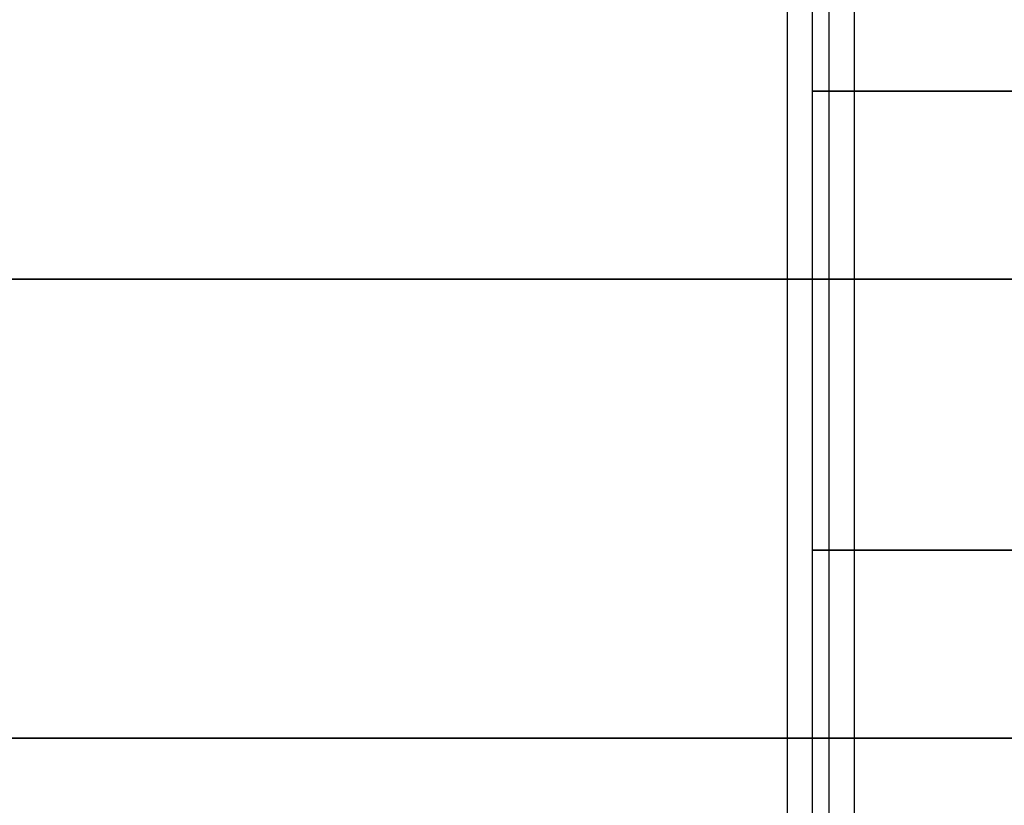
# Model space of a CAD drawing. Header units: millimetres. Extents: x 0 to 322, y -110 to 60.
# Tile 200 of 256: x 284.179 to 285.36, y -91.881 to -90.939. Entities that reach past the tile are written whole.
import ezdxf

# ---------------------------------------------------------------- set-up
doc = ezdxf.new("R2010")
doc.units = ezdxf.units.MM
doc.layers.add('Layer 01', color=18, linetype='Continuous', true_color=0x000000)

msp = doc.modelspace()

# ---------------------------------------------------------------- linework, layer by layer
at = {"layer": 'Layer 01'}
for p, q in [((285.18, -89.25, 24.06), (285.18, -102.6, 24.06)), ((285.18, -89.25, 12.94), (285.18, -102.6, 12.94)), ((285.13, -92.7, 12.94), (285.13, -89.35, 12.94)), ((285.1, -106.2, 18.5), (285.1, -89.7, 18.5)), ((285.15, -92.7, 18.5), (285.15, -89.8, 18.5)), ((285.13, -92.7, 24.06), (285.13, -90.45, 24.06))]:
    msp.add_line(p, q, dxfattribs=at)
at = {"layer": 'Layer 01', "extrusion": (0, 1, 0)}
for centre, radius, start, end in [((-285.93, 12.94, -91.025), 0.8, 270, 90), ((-290.5, 18.5, -91.25), 11.25, 270, 90), ((-283.9, 18.5, -91.25), 1.25, 90, 270), ((-285.93, 24.06, -91.575), 0.8, 270, 90), ((-290.5, 18.5, -91.8), 11.25, 270, 90)]:
    msp.add_arc(centre, radius, start, end, dxfattribs=at)

doc.saveas('drawing.dxf')
